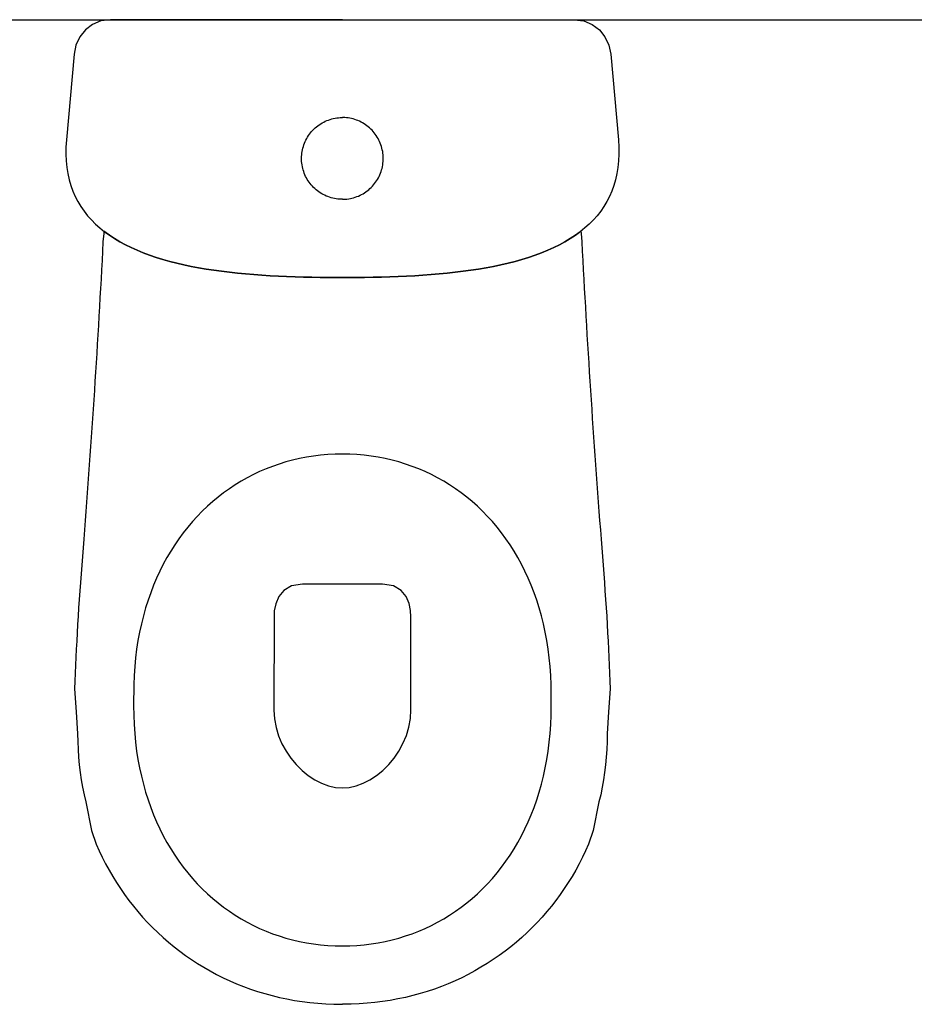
# Model space of a CAD drawing. Header units: inches. Extents: x 0 to 111471, y -105323 to 11070.
# Tile 60 of 256: x 2948 to 3008, y 4756 to 4822. Entities that reach past the tile are written whole.
import ezdxf

# ---------------------------------------------------------------- set-up
doc = ezdxf.new("R2010")
doc.units = ezdxf.units.IN
doc.header["$MEASUREMENT"] = 0
doc.layers.add('0 - POMOCNICZE', color=6, linetype='Continuous', plot=False)

# ---------------------------------------------------------------- blocks, each defined once
blk = doc.blocks.new('wc4')
for p, q in [((-3.789, -29.645), (-4.238, -29.784)), ((-3.334, -29.523), (-3.789, -29.645)), ((-2.873, -29.416), (-3.334, -29.523)), ((-2.406, -29.325), (-2.873, -29.416)), ((-1.935, -29.25), (-2.406, -29.325)), ((-1.458, -29.192), (-1.935, -29.25)), ((-0.976, -29.15), (-1.458, -29.192)), ((-0.49, -29.125), (-0.976, -29.15)), ((0, -29.116), (-0.49, -29.125)), ((0.49, -29.125), (0, -29.116)), ((0.976, -29.15), (0.49, -29.125)), ((1.458, -29.192), (0.976, -29.15)), ((1.935, -29.25), (1.458, -29.192)), ((2.406, -29.325), (1.935, -29.25)), ((2.873, -29.416), (2.406, -29.325)), ((3.334, -29.523), (2.873, -29.416)), ((3.789, -29.645), (3.334, -29.523)), ((4.238, -29.784), (3.789, -29.645)), ((-5.546, -30.292), (-5.968, -30.492)), ((-5.117, -30.107), (-5.546, -30.292)), ((-4.681, -29.938), (-5.117, -30.107)), ((-4.238, -29.784), (-4.681, -29.938)), ((4.681, -29.938), (4.238, -29.784)), ((5.117, -30.107), (4.681, -29.938)), ((5.546, -30.292), (5.117, -30.107)), ((5.968, -30.492), (5.546, -30.292)), ((-6.789, -30.936), (-7.187, -31.18)), ((-6.382, -30.707), (-6.789, -30.936)), ((-5.968, -30.492), (-6.382, -30.707)), ((6.382, -30.707), (5.968, -30.492)), ((6.789, -30.936), (6.382, -30.707)), ((7.187, -31.18), (6.789, -30.936)), ((-7.577, -31.439), (-7.959, -31.712)), ((-7.187, -31.18), (-7.577, -31.439)), ((7.577, -31.439), (7.187, -31.18)), ((7.959, -31.712), (7.577, -31.439)), ((-8.695, -32.301), (-9.049, -32.616)), ((-8.331, -32), (-8.695, -32.301)), ((-7.959, -31.712), (-8.331, -32)), ((8.331, -32), (7.959, -31.712)), ((8.695, -32.301), (8.331, -32)), ((9.049, -32.616), (8.695, -32.301)), ((-9.393, -32.945), (-9.727, -33.288)), ((-9.049, -32.616), (-9.393, -32.945)), ((9.393, -32.945), (9.049, -32.616)), ((9.727, -33.288), (9.393, -32.945)), ((-10.05, -33.644), (-10.363, -34.014)), ((-9.727, -33.288), (-10.05, -33.644)), ((10.05, -33.644), (9.727, -33.288)), ((10.363, -34.014), (10.05, -33.644)), ((-10.363, -34.014), (-10.666, -34.396)), ((10.666, -34.396), (10.363, -34.014)), ((-10.957, -34.792), (-11.236, -35.2)), ((-10.666, -34.396), (-10.957, -34.792)), ((10.957, -34.792), (10.666, -34.396)), ((11.236, -35.2), (10.957, -34.792)), ((-11.504, -35.621), (-11.76, -36.055)), ((-11.236, -35.2), (-11.504, -35.621)), ((11.504, -35.621), (11.236, -35.2)), ((11.76, -36.055), (11.504, -35.621)), ((-11.76, -36.055), (-12.003, -36.501)), ((12.003, -36.501), (11.76, -36.055)), ((-12.003, -36.501), (-12.234, -36.959)), ((12.234, -36.959), (12.003, -36.501)), ((-12.452, -37.43), (-12.657, -37.912)), ((-12.234, -36.959), (-12.452, -37.43)), ((12.452, -37.43), (12.234, -36.959)), ((12.657, -37.912), (12.452, -37.43)), ((-12.657, -37.912), (-12.849, -38.406)), ((-3.928, -38.249), (-4.27, -38.665)), ((-3.411, -37.956), (-3.928, -38.249)), ((-2.684, -37.845), (-3.411, -37.956)), ((-0.206, -37.845), (-2.684, -37.845)), ((2.695, -37.845), (-0.206, -37.845)), ((3.423, -37.956), (2.695, -37.845)), ((3.94, -38.249), (3.423, -37.956)), ((4.281, -38.662), (3.94, -38.249)), ((12.849, -38.406), (12.657, -37.912)), ((-13.027, -38.912), (-13.19, -39.429)), ((-12.849, -38.406), (-13.027, -38.912)), ((-4.27, -38.665), (-4.469, -39.142)), ((4.481, -39.136), (4.281, -38.662)), ((13.027, -38.912), (12.849, -38.406)), ((13.19, -39.429), (13.027, -38.912)), ((-13.19, -39.429), (-13.34, -39.957)), ((-4.469, -39.142), (-4.563, -39.621)), ((4.575, -39.609), (4.481, -39.136)), ((13.34, -39.957), (13.19, -39.429)), ((-13.34, -39.957), (-13.475, -40.497)), ((-4.584, -40.041), (-4.597, -46.278)), ((-4.563, -39.621), (-4.584, -40.041)), ((4.597, -40.021), (4.575, -39.609)), ((4.597, -46.25), (4.597, -40.021)), ((13.475, -40.497), (13.34, -39.957)), ((-13.475, -40.497), (-13.595, -41.048)), ((13.595, -41.048), (13.475, -40.497)), ((-13.595, -41.048), (-13.7, -41.61)), ((13.7, -41.61), (13.595, -41.048)), ((-13.79, -42.182), (-13.864, -42.765)), ((-13.7, -41.61), (-13.79, -42.182)), ((13.79, -42.182), (13.7, -41.61)), ((13.864, -42.765), (13.79, -42.182)), ((-13.864, -42.765), (-13.922, -43.358)), ((13.922, -43.358), (13.864, -42.765)), ((-13.922, -43.358), (-13.964, -43.962)), ((13.964, -43.962), (13.922, -43.358)), ((-13.964, -43.962), (-13.989, -44.576)), ((13.989, -44.576), (13.964, -43.962)), ((-13.989, -44.576), (-13.997, -45.999)), ((13.997, -45.999), (13.989, -44.576)), ((-13.997, -45.999), (-13.989, -46.623)), ((13.989, -46.623), (13.997, -45.999)), ((-13.989, -46.623), (-13.964, -47.237)), ((-4.597, -46.278), (-4.558, -46.869)), ((4.455, -47.425), (4.56, -46.845)), ((4.56, -46.845), (4.597, -46.25)), ((13.964, -47.237), (13.989, -46.623)), ((-13.964, -47.237), (-13.922, -47.841)), ((-4.558, -46.869), (-4.45, -47.445)), ((-4.45, -47.445), (-4.28, -48)), ((4.286, -47.983), (4.455, -47.425)), ((13.922, -47.841), (13.964, -47.237)), ((-13.922, -47.841), (-13.864, -48.434)), ((-4.28, -48), (-4.054, -48.531)), ((4.06, -48.517), (4.286, -47.983)), ((13.864, -48.434), (13.922, -47.841)), ((-13.864, -48.434), (-13.79, -49.017)), ((-4.054, -48.531), (-3.777, -49.033)), ((3.783, -49.022), (4.06, -48.517)), ((13.79, -49.017), (13.864, -48.434)), ((-13.79, -49.017), (-13.7, -49.589)), ((-3.777, -49.033), (-3.456, -49.501)), ((3.101, -49.924), (3.462, -49.492)), ((3.462, -49.492), (3.783, -49.022)), ((13.7, -49.589), (13.79, -49.017)), ((-13.7, -49.589), (-13.595, -50.151)), ((-13.595, -50.151), (-13.475, -50.702)), ((-3.456, -49.501), (-3.096, -49.931)), ((-3.096, -49.931), (-2.704, -50.318)), ((2.708, -50.313), (3.101, -49.924)), ((13.475, -50.702), (13.595, -50.151)), ((13.595, -50.151), (13.7, -49.589)), ((-13.475, -50.702), (-13.34, -51.241)), ((-2.704, -50.318), (-2.285, -50.658)), ((-2.285, -50.658), (-1.845, -50.947)), ((1.847, -50.945), (2.288, -50.655)), ((2.288, -50.655), (2.708, -50.313)), ((13.34, -51.241), (13.475, -50.702)), ((-13.34, -51.241), (-13.19, -51.77)), ((-1.845, -50.947), (-1.391, -51.179)), ((-1.391, -51.179), (-0.928, -51.35)), ((-0.928, -51.35), (-0.462, -51.457)), ((-0.462, -51.457), (0, -51.493)), ((0, -51.493), (0.462, -51.456)), ((0.462, -51.456), (0.929, -51.35)), ((0.929, -51.35), (1.392, -51.178)), ((1.392, -51.178), (1.847, -50.945)), ((13.19, -51.77), (13.34, -51.241)), ((-13.19, -51.77), (-13.027, -52.287)), ((13.027, -52.287), (13.19, -51.77)), ((-13.027, -52.287), (-12.849, -52.793)), ((-12.849, -52.793), (-12.657, -53.287)), ((12.657, -53.287), (12.849, -52.793)), ((12.849, -52.793), (13.027, -52.287)), ((-12.657, -53.287), (-12.452, -53.769)), ((12.452, -53.769), (12.657, -53.287)), ((-12.452, -53.769), (-12.234, -54.24)), ((12.234, -54.24), (12.452, -53.769)), ((-12.234, -54.24), (-12.003, -54.698)), ((-12.003, -54.698), (-11.76, -55.144)), ((11.76, -55.144), (12.003, -54.698)), ((12.003, -54.698), (12.234, -54.24)), ((-11.76, -55.144), (-11.504, -55.577)), ((11.504, -55.577), (11.76, -55.144)), ((-11.504, -55.577), (-11.236, -55.999)), ((-11.236, -55.999), (-10.957, -56.407)), ((10.957, -56.407), (11.236, -55.999)), ((11.236, -55.999), (11.504, -55.577)), ((-10.957, -56.407), (-10.666, -56.803)), ((10.666, -56.803), (10.957, -56.407)), ((-10.666, -56.803), (-10.363, -57.185)), ((-10.363, -57.185), (-10.05, -57.555)), ((10.05, -57.555), (10.363, -57.185)), ((10.363, -57.185), (10.666, -56.803)), ((-10.05, -57.555), (-9.727, -57.911)), ((-9.727, -57.911), (-9.393, -58.253)), ((9.393, -58.253), (9.727, -57.911)), ((9.727, -57.911), (10.05, -57.555)), ((-9.393, -58.253), (-9.049, -58.582)), ((-9.049, -58.582), (-8.695, -58.898)), ((8.695, -58.898), (9.049, -58.582)), ((9.049, -58.582), (9.393, -58.253)), ((-8.695, -58.898), (-8.331, -59.199)), ((-8.331, -59.199), (-7.959, -59.486)), ((7.959, -59.486), (8.331, -59.199)), ((8.331, -59.199), (8.695, -58.898)), ((-7.959, -59.486), (-7.577, -59.76)), ((-7.577, -59.76), (-7.187, -60.018)), ((-7.187, -60.018), (-6.789, -60.263)), ((6.789, -60.263), (7.187, -60.018)), ((7.187, -60.018), (7.577, -59.76)), ((7.577, -59.76), (7.959, -59.486)), ((-6.789, -60.263), (-6.382, -60.492)), ((-6.382, -60.492), (-5.968, -60.707)), ((-5.968, -60.707), (-5.546, -60.907)), ((5.546, -60.907), (5.968, -60.707)), ((5.968, -60.707), (6.382, -60.492)), ((6.382, -60.492), (6.789, -60.263)), ((-5.546, -60.907), (-5.117, -61.092)), ((-5.117, -61.092), (-4.681, -61.261)), ((-4.681, -61.261), (-4.238, -61.415)), ((4.238, -61.415), (4.681, -61.261)), ((4.681, -61.261), (5.117, -61.092)), ((5.117, -61.092), (5.546, -60.907)), ((-4.238, -61.415), (-3.789, -61.553)), ((-3.789, -61.553), (-3.334, -61.676)), ((-3.334, -61.676), (-2.873, -61.783)), ((-2.873, -61.783), (-2.406, -61.874)), ((-2.406, -61.874), (-1.935, -61.949)), ((-1.935, -61.949), (-1.458, -62.007)), ((-1.458, -62.007), (-0.976, -62.049)), ((0.976, -62.049), (1.458, -62.007)), ((1.458, -62.007), (1.935, -61.949)), ((1.935, -61.949), (2.406, -61.874)), ((2.406, -61.874), (2.873, -61.783)), ((2.873, -61.783), (3.334, -61.676)), ((3.334, -61.676), (3.789, -61.553)), ((3.789, -61.553), (4.238, -61.415)), ((-0.976, -62.049), (-0.49, -62.074)), ((-0.49, -62.074), (0, -62.082)), ((0, -62.082), (0.49, -62.074)), ((0.49, -62.074), (0.976, -62.049))]:
    blk.add_line(p, q)
for points in [[(0, 0), (-15.543, 0), (-16.182, -0.083), (-16.748, -0.317), (-17.225, -0.679), (-17.6, -1.146), (-17.858, -1.696), (-17.985, -2.306), (-18.497, -8.05), (-18.528, -8.538), (-18.534, -9.009), (-18.515, -9.462), (-18.471, -9.9), (-18.404, -10.32), (-18.313, -10.725), (-18.2, -11.114), (-18.065, -11.488), (-17.908, -11.847), (-17.73, -12.191), (-17.532, -12.521), (-17.314, -12.836), (-17.076, -13.137), (-16.82, -13.425), (-16.545, -13.7), (-16.253, -13.961), (-15.944, -14.21), (-15.618, -14.447), (-15.276, -14.671), (-14.919, -14.884), (-14.547, -15.085), (-14.161, -15.275), (-13.76, -15.455), (-13.347, -15.623), (-12.921, -15.782), (-12.483, -15.93), (-12.034, -16.069), (-11.574, -16.198), (-11.103, -16.318), (-10.622, -16.43), (-10.132, -16.533), (-9.634, -16.628), (-9.127, -16.715), (-8.613, -16.794), (-8.092, -16.866), (-7.564, -16.931), (-7.03, -16.99), (-6.491, -17.042), (-5.947, -17.088), (-5.399, -17.129), (-4.848, -17.163), (-4.293, -17.193), (-3.736, -17.218), (-3.176, -17.238), (-2.615, -17.254), (-2.054, -17.266), (-1.492, -17.275), (-0.93, -17.28), (-0.369, -17.282), (0, -17.281)], [(0, 0), (15.543, 0), (16.182, -0.083), (16.748, -0.317), (17.225, -0.679), (17.6, -1.146), (17.858, -1.696), (17.985, -2.306), (18.497, -8.05), (18.528, -8.538), (18.534, -9.009), (18.515, -9.462), (18.471, -9.9), (18.404, -10.32), (18.313, -10.725), (18.2, -11.114), (18.065, -11.488), (17.908, -11.847), (17.73, -12.191), (17.532, -12.521), (17.314, -12.836), (17.076, -13.137), (16.82, -13.425), (16.545, -13.7), (16.253, -13.961), (15.944, -14.21), (15.618, -14.447), (15.276, -14.671), (14.919, -14.884), (14.547, -15.085), (14.161, -15.275), (13.76, -15.455), (13.347, -15.623), (12.921, -15.782), (12.483, -15.93), (12.034, -16.069), (11.574, -16.198), (11.103, -16.318), (10.622, -16.43), (10.132, -16.533), (9.634, -16.628), (9.127, -16.715), (8.613, -16.794), (8.092, -16.866), (7.564, -16.931), (7.03, -16.99), (6.491, -17.042), (5.947, -17.088), (5.399, -17.129), (4.848, -17.163), (4.293, -17.193), (3.736, -17.218), (3.176, -17.238), (2.615, -17.254), (2.054, -17.266), (1.492, -17.275), (0.93, -17.28), (0.369, -17.282), (0, -17.281)], [(0, -12.039), (-0.076, -12.038), (-0.191, -12.033), (-0.305, -12.022), (-0.42, -12.007), (-0.532, -11.987), (-0.643, -11.963), (-0.753, -11.934), (-0.862, -11.9), (-0.973, -11.861), (-1.079, -11.818), (-1.184, -11.77), (-1.286, -11.719), (-1.384, -11.664), (-1.482, -11.604), (-1.578, -11.539), (-1.67, -11.472), (-1.761, -11.399), (-1.847, -11.323), (-1.929, -11.245), (-2.01, -11.162), (-2.086, -11.076), (-2.159, -10.987), (-2.227, -10.895), (-2.292, -10.801), (-2.353, -10.703), (-2.411, -10.602), (-2.463, -10.5), (-2.51, -10.399), (-2.554, -10.293), (-2.594, -10.183), (-2.628, -10.074), (-2.658, -9.963), (-2.684, -9.851), (-2.705, -9.737), (-2.721, -9.625), (-2.732, -9.51), (-2.738, -9.396), (-2.74, -9.281), (-2.737, -9.166), (-2.729, -9.054), (-2.716, -8.939), (-2.699, -8.824), (-2.676, -8.712), (-2.65, -8.601), (-2.618, -8.49), (-2.582, -8.381), (-2.541, -8.274), (-2.496, -8.169), (-2.446, -8.064), (-2.392, -7.962), (-2.334, -7.864), (-2.274, -7.77), (-2.207, -7.676), (-2.137, -7.584), (-2.062, -7.494), (-1.985, -7.41), (-1.906, -7.33), (-1.822, -7.252), (-1.733, -7.177), (-1.64, -7.104), (-1.547, -7.037), (-1.452, -6.976), (-1.355, -6.918), (-1.255, -6.864), (-1.15, -6.812), (-1.045, -6.766), (-0.939, -6.725), (-0.83, -6.688), (-0.719, -6.655), (-0.608, -6.627), (-0.495, -6.604), (-0.381, -6.586), (-0.267, -6.572), (-0.155, -6.564), (-0.04, -6.559), (0, -6.56)], [(0, -12.039), (0.076, -12.038), (0.191, -12.033), (0.305, -12.022), (0.42, -12.007), (0.532, -11.987), (0.643, -11.963), (0.753, -11.934), (0.862, -11.9), (0.973, -11.861), (1.079, -11.818), (1.184, -11.77), (1.286, -11.719), (1.384, -11.664), (1.482, -11.604), (1.578, -11.539), (1.67, -11.472), (1.761, -11.399), (1.847, -11.323), (1.929, -11.245), (2.01, -11.162), (2.086, -11.076), (2.159, -10.987), (2.227, -10.895), (2.292, -10.801), (2.353, -10.703), (2.411, -10.602), (2.463, -10.5), (2.51, -10.399), (2.554, -10.293), (2.594, -10.183), (2.628, -10.074), (2.658, -9.963), (2.684, -9.851), (2.705, -9.737), (2.721, -9.625), (2.732, -9.51), (2.738, -9.396), (2.74, -9.281), (2.737, -9.166), (2.729, -9.054), (2.716, -8.939), (2.699, -8.824), (2.676, -8.712), (2.65, -8.601), (2.618, -8.49), (2.582, -8.381), (2.541, -8.274), (2.496, -8.169), (2.446, -8.064), (2.392, -7.962), (2.334, -7.864), (2.274, -7.77), (2.207, -7.676), (2.137, -7.584), (2.062, -7.494), (1.985, -7.41), (1.906, -7.33), (1.822, -7.252), (1.733, -7.177), (1.64, -7.104), (1.547, -7.037), (1.452, -6.976), (1.355, -6.918), (1.255, -6.864), (1.15, -6.812), (1.045, -6.766), (0.939, -6.725), (0.83, -6.688), (0.719, -6.655), (0.608, -6.627), (0.495, -6.604), (0.381, -6.586), (0.267, -6.572), (0.155, -6.564), (0.04, -6.559), (0, -6.56)]]:
    blk.add_lwpolyline(points)
for points in [[(0, -17.281), (-0.369, -17.282), (-0.93, -17.28), (-1.492, -17.275), (-2.054, -17.266), (-2.615, -17.254), (-3.176, -17.238), (-3.736, -17.218), (-4.293, -17.193), (-4.848, -17.163), (-5.399, -17.129), (-5.947, -17.088), (-6.491, -17.042), (-7.03, -16.99), (-7.564, -16.931), (-8.092, -16.866), (-8.613, -16.794), (-9.127, -16.715), (-9.634, -16.628), (-10.132, -16.533), (-10.622, -16.43), (-11.103, -16.318), (-11.574, -16.198), (-12.034, -16.069), (-12.483, -15.93), (-12.921, -15.782), (-13.347, -15.623), (-13.76, -15.455), (-14.161, -15.275), (-14.547, -15.085), (-14.919, -14.884), (-15.276, -14.671), (-15.618, -14.447), (-15.98, -14.184), (-15.994, -14.335), (-16.046, -14.89, -0.006533), (-17.336, -34.821), (-17.383, -35.403), (-17.429, -35.984), (-17.474, -36.562), (-17.517, -37.139), (-17.56, -37.713), (-17.6, -38.284), (-17.64, -38.853), (-17.677, -39.418), (-17.713, -39.98), (-17.747, -40.539), (-17.779, -41.094), (-17.81, -41.645), (-17.838, -42.191), (-17.864, -42.734), (-17.889, -43.271), (-17.91, -43.804), (-17.93, -44.332), (-17.947, -44.855), (-17.846, -46.389), (-17.747, -47.867), (-17.74, -48.391), (-17.719, -48.911), (-17.684, -49.428), (-17.636, -49.94), (-17.574, -50.448), (-17.499, -50.952), (-17.411, -51.451), (-17.31, -51.945), (-17.196, -52.434), (-16.808, -54.337), (-16.503, -55.253), (-16.304, -55.701), (-16.093, -56.142), (-15.871, -56.577), (-15.638, -57.005), (-15.394, -57.425), (-15.139, -57.838), (-14.873, -58.243), (-14.596, -58.641), (-14.309, -59.03), (-14.012, -59.411), (-13.705, -59.783), (-13.388, -60.147), (-13.061, -60.502), (-12.725, -60.847), (-12.379, -61.184), (-12.023, -61.51), (-11.659, -61.827), (-11.285, -62.135), (-10.903, -62.432), (-10.512, -62.718), (-10.113, -62.994), (-9.705, -63.26), (-9.289, -63.514), (-8.865, -63.758), (-8.433, -63.989), (-7.994, -64.21), (-7.547, -64.418), (-7.092, -64.615), (-6.631, -64.799), (-6.162, -64.971), (-5.686, -65.131), (-5.204, -65.277), (-4.715, -65.411), (-4.219, -65.532), (-3.717, -65.639), (-3.21, -65.732), (-2.696, -65.812), (-2.176, -65.877), (-1.651, -65.929), (-1.12, -65.966), (-0.584, -65.988), (-0.043, -65.995), (0, -65.995)], [(0, -17.281), (0.369, -17.282), (0.93, -17.28), (1.492, -17.275), (2.054, -17.266), (2.615, -17.254), (3.176, -17.238), (3.736, -17.218), (4.293, -17.193), (4.848, -17.163), (5.399, -17.129), (5.947, -17.088), (6.491, -17.042), (7.03, -16.99), (7.564, -16.931), (8.092, -16.866), (8.613, -16.794), (9.127, -16.715), (9.634, -16.628), (10.132, -16.533), (10.622, -16.43), (11.103, -16.318), (11.574, -16.198), (12.034, -16.069), (12.483, -15.93), (12.921, -15.782), (13.347, -15.623), (13.76, -15.455), (14.161, -15.275), (14.547, -15.085), (14.919, -14.884), (15.276, -14.671), (15.618, -14.447), (15.98, -14.184), (15.994, -14.335), (16.046, -14.89, 0.006533), (17.336, -34.821), (17.383, -35.403), (17.429, -35.984), (17.474, -36.562), (17.517, -37.139), (17.56, -37.713), (17.6, -38.284), (17.64, -38.853), (17.677, -39.418), (17.713, -39.98), (17.747, -40.539), (17.779, -41.094), (17.81, -41.645), (17.838, -42.191), (17.864, -42.734), (17.889, -43.271), (17.91, -43.804), (17.93, -44.332), (17.947, -44.855), (17.846, -46.389), (17.747, -47.867), (17.74, -48.391), (17.719, -48.911), (17.684, -49.428), (17.636, -49.94), (17.574, -50.448), (17.499, -50.952), (17.411, -51.451), (17.31, -51.945), (17.196, -52.434), (16.808, -54.337), (16.503, -55.253), (16.304, -55.701), (16.093, -56.142), (15.871, -56.577), (15.638, -57.005), (15.394, -57.425), (15.139, -57.838), (14.873, -58.243), (14.596, -58.641), (14.309, -59.03), (14.012, -59.411), (13.705, -59.783), (13.388, -60.147), (13.061, -60.502), (12.725, -60.847), (12.379, -61.184), (12.023, -61.51), (11.659, -61.827), (11.285, -62.135), (10.903, -62.432), (10.512, -62.718), (10.113, -62.994), (9.705, -63.26), (9.289, -63.514), (8.865, -63.758), (8.433, -63.989), (7.994, -64.21), (7.547, -64.418), (7.092, -64.615), (6.631, -64.799), (6.162, -64.971), (5.686, -65.131), (5.204, -65.277), (4.715, -65.411), (4.219, -65.532), (3.717, -65.639), (3.21, -65.732), (2.696, -65.812), (2.176, -65.877), (1.651, -65.929), (1.12, -65.966), (0.584, -65.988), (0.043, -65.995), (0, -65.995)]]:
    blk.add_lwpolyline(points, format="xyb")

msp = doc.modelspace()

# ---------------------------------------------------------------- linework, layer by layer
at = {"layer": '0 - POMOCNICZE'}
msp.add_lwpolyline([(2724.417, 4822.483), (5158.035, 4822.483)], dxfattribs=at)

# ---------------------------------------------------------------- block references
msp.add_blockref('wc4', (2969.968, 4822.483))

doc.saveas('drawing.dxf')
